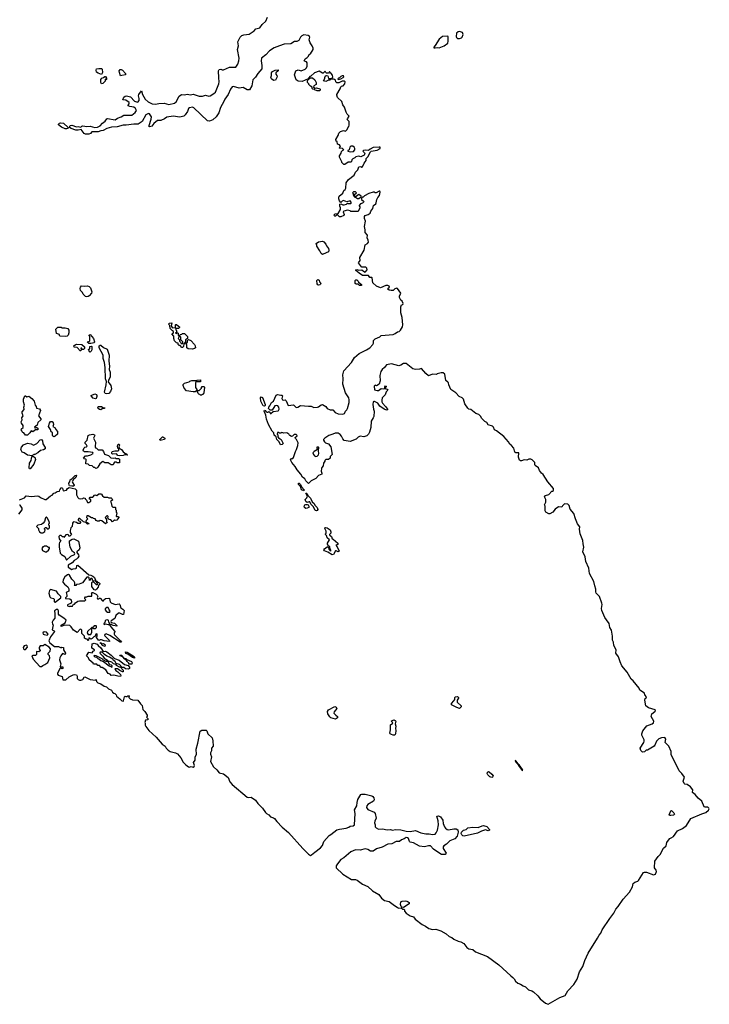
# Model space of a CAD drawing. Extents: x 2789571 to 2951634, y 860514 to 1033803.
# Tile 2 of 102: x 2937916 to 2948370, y 860514 to 875439. Entities that reach past the tile are written whole.
import ezdxf

# ---------------------------------------------------------------- set-up
doc = ezdxf.new("R2010")
doc.units = 0

msp = doc.modelspace()

# ---------------------------------------------------------------- linework, layer by layer
at = {"layer": '0CON05XD'}
for points in [[(2943278, 870558), (2943278, 870575), (2943305, 870604), (2943375, 870632), (2943395, 870651), (2943575, 870668), (2943608, 870682), (2943643, 870707), (2943667, 870715), (2943688, 870735), (2943719, 870785), (2943726, 870815), (2943714, 870925), (2943694, 870995), (2943694, 871086), (2943702, 871118), (2943725, 871120), (2943730, 871135), (2943715, 871170), (2943695, 871190), (2943675, 871230), (2943675, 871250), (2943692, 871295), (2943645, 871362), (2943635, 871368), (2943605, 871357), (2943577, 871333), (2943547, 871333), (2943515, 871340), (2943498, 871355), (2943501, 871369), (2943520, 871385), (2943515, 871400), (2943495, 871412), (2943465, 871410), (2943385, 871377), (2943325, 871400), (2943268, 871448), (2943260, 871525), (2943255, 871530), (2943225, 871530), (2943202, 871562), (2943115, 871562), (2943060, 871595), (2943012, 871635), (2943014, 871646), (2943025, 871650), (2943055, 871643), (2943105, 871648), (2943129, 871629), (2943153, 871613), (2943160, 871615), (2943182, 871645), (2943180, 871675), (2943165, 871688), (2943105, 871688), (2943095, 871692), (2943050, 871755), (2943075, 871790), (2943074, 871836), (2943136, 871944), (2943153, 872025), (2943190, 872045), (2943203, 872067), (2943200, 872095), (2943184, 872134), (2943188, 872175), (2943154, 872215), (2943154, 872255), (2943144, 872305), (2943157, 872385), (2943142, 872425), (2943142, 872455), (2943155, 872472), (2943200, 872485), (2943230, 872505), (2943240, 872535), (2943268, 872575), (2943278, 872625), (2943313, 872647), (2943322, 872665), (2943328, 872715), (2943343, 872745), (2943370, 872775), (2943382, 872825), (2943375, 872838), (2943365, 872838), (2943320, 872815), (2943305, 872813), (2943290, 872825), (2943275, 872827), (2943208, 872802), (2943143, 872767), (2943125, 872750), (2943112, 872748), (2943100, 872735), (2943100, 872715), (2943129, 872689), (2943132, 872678), (2943115, 872658), (2943082, 872648), (2943060, 872625), (2943060, 872615), (2943070, 872605), (2943070, 872585), (2943045, 872530), (2942935, 872530), (2942925, 872540), (2942885, 872550), (2942830, 872535), (2942822, 872525), (2942836, 872484), (2942828, 872472), (2942785, 872452), (2942765, 872450), (2942735, 872480), (2942725, 872480), (2942705, 872460), (2942692, 872462), (2942680, 872475), (2942700, 872495), (2942745, 872500), (2942778, 872562), (2942780, 872585), (2942767, 872615), (2942770, 872645), (2942785, 872650), (2942815, 872633), (2942836, 872634), (2942868, 872642), (2942885, 872660), (2942892, 872652), (2942935, 872652), (2942942, 872658), (2942942, 872675), (2942925, 872692), (2942875, 872680), (2942825, 872698), (2942802, 872688), (2942785, 872670), (2942764, 872694), (2942753, 872725), (2942752, 872745), (2942759, 872765), (2942815, 872812), (2942832, 872848), (2942852, 872865), (2942860, 872885), (2942866, 872965), (2942898, 873015), (2942985, 873082), (2943005, 873130), (2943040, 873165), (2943055, 873208), (2943085, 873212), (2943105, 873202), (2943115, 873210), (2943138, 873265), (2943167, 873303), (2943170, 873335), (2943195, 873358), (2943232, 873438), (2943245, 873448), (2943335, 873462), (2943381, 873489), (2943378, 873505), (2943365, 873509), (2943275, 873503), (2943228, 873478), (2943202, 873458), (2943155, 873460), (2943126, 873454), (2943118, 873445), (2943141, 873421), (2943147, 873405), (2943136, 873384), (2943089, 873361), (2943055, 873368), (2943012, 873358), (2942997, 873343), (2942965, 873330), (2942953, 873317), (2942945, 873290), (2942935, 873282), (2942895, 873278), (2942845, 873242), (2942830, 873245), (2942800, 873275), (2942800, 873285), (2942762, 873355), (2942763, 873373), (2942788, 873415), (2942795, 873440), (2942815, 873460), (2942830, 873465), (2942807, 873487), (2942765, 873490), (2942760, 873495), (2942780, 873515), (2942765, 873540), (2942732, 873552), (2942730, 873595), (2942715, 873600), (2942708, 873625), (2942742, 873685), (2942752, 873718), (2942780, 873745), (2942825, 873758), (2942855, 873750), (2942880, 873775), (2942888, 873802), (2942905, 873820), (2942912, 873838), (2942908, 873895), (2942882, 873925), (2942883, 873937), (2942908, 873975), (2942880, 874005), (2942864, 874035), (2942840, 874115), (2942815, 874150), (2942801, 874201), (2942735, 874260), (2942722, 874295), (2942723, 874307), (2942775, 874390), (2942785, 874420), (2942795, 874430), (2942820, 874435), (2942845, 874468), (2942848, 874498), (2942836, 874506), (2942805, 874506), (2942755, 874480), (2942723, 874483), (2942710, 874495), (2942705, 874520), (2942690, 874535), (2942675, 874540), (2942635, 874540), (2942617, 874523), (2942595, 874520), (2942555, 874502), (2942522, 874512), (2942542, 874548), (2942542, 874565), (2942553, 874587), (2942565, 874592), (2942585, 874590), (2942595, 874550), (2942645, 874550), (2942662, 874568), (2942658, 874598), (2942636, 874626), (2942620, 874635), (2942618, 874648), (2942612, 874648), (2942595, 874630), (2942565, 874630), (2942552, 874642), (2942545, 874660), (2942515, 874630), (2942505, 874630), (2942455, 874658), (2942385, 874633), (2942328, 874582), (2942315, 874580), (2942288, 874542), (2942197, 874503), (2942135, 874508), (2942107, 874527), (2942083, 874605), (2942100, 874665), (2942135, 874678), (2942185, 874662), (2942245, 874690), (2942263, 874707), (2942273, 874737), (2942272, 874785), (2942265, 874798), (2942243, 874803), (2942230, 874815), (2942244, 874846), (2942273, 874867), (2942293, 874887), (2942305, 874910), (2942326, 874924), (2942363, 874987), (2942363, 875005), (2942350, 875045), (2942320, 875090), (2942304, 875134), (2942314, 875175), (2942310, 875185), (2942288, 875198), (2942225, 875209), (2942194, 875195), (2942175, 875175), (2942146, 875124), (2942115, 875108), (2942083, 875107), (2942025, 875074), (2941925, 875067), (2941855, 875045), (2941774, 875015), (2941705, 874966), (2941646, 874904), (2941581, 874855), (2941576, 874815), (2941589, 874745), (2941586, 874695), (2941526, 874625), (2941491, 874569), (2941450, 874525), (2941433, 874435), (2941402, 874378), (2941365, 874377), (2941305, 874409), (2941245, 874401), (2941155, 874425), (2941135, 874420), (2941112, 874388), (2941075, 874307), (2941025, 874235), (2941011, 874201), (2940960, 874110), (2940935, 874027), (2940895, 873966), (2940845, 873919), (2940795, 873899), (2940762, 873905), (2940555, 874103), (2940535, 874112), (2940492, 874105), (2940476, 874095), (2940460, 874045), (2940425, 873998), (2940402, 873978), (2940345, 873960), (2940245, 873978), (2940145, 873961), (2940112, 873938), (2940058, 873912), (2940005, 873911), (2939948, 873865), (2939921, 873825), (2939886, 873816), (2939876, 873825), (2939878, 873835), (2939911, 873929), (2939916, 873965), (2939885, 874013), (2939875, 874019), (2939857, 874013), (2939826, 873995), (2939775, 873896), (2939714, 873856), (2939645, 873856), (2939530, 873840), (2939485, 873841), (2939395, 873816), (2939308, 873808), (2939235, 873788), (2939182, 873758), (2939144, 873756), (2939105, 873738), (2939012, 873738), (2938987, 873713), (2938965, 873706), (2938915, 873706), (2938895, 873712), (2938847, 873777), (2938805, 873766), (2938765, 873764), (2938695, 873788), (2938672, 873805), (2938674, 873826), (2938685, 873837), (2938705, 873838), (2938775, 873817), (2938805, 873819), (2938845, 873810), (2938860, 873825), (2938875, 873829), (2938935, 873820), (2938985, 873826), (2939056, 873804), (2939095, 873809), (2939135, 873831), (2939170, 873870), (2939210, 873900), (2939235, 873937), (2939245, 873941), (2939365, 873921), (2939397, 873945), (2939454, 873966), (2939495, 873994), (2939615, 873994), (2939669, 874031), (2939688, 874065), (2939671, 874095), (2939645, 874111), (2939585, 874121), (2939560, 874135), (2939560, 874145), (2939578, 874165), (2939578, 874185), (2939525, 874218), (2939482, 874222), (2939496, 874265), (2939515, 874282), (2939535, 874283), (2939595, 874268), (2939658, 874205), (2939685, 874192), (2939705, 874191), (2939726, 874215), (2939729, 874245), (2939717, 874285), (2939723, 874305), (2939765, 874360), (2939777, 874305), (2939820, 874235), (2939865, 874192), (2939925, 874164), (2939975, 874159), (2940025, 874168), (2940106, 874176), (2940175, 874152), (2940265, 874173), (2940287, 874193), (2940335, 874279), (2940370, 874305), (2940415, 874302), (2940455, 874312), (2940505, 874302), (2940545, 874311), (2940639, 874279), (2940685, 874280), (2940735, 874294), (2940785, 874281), (2940805, 874287), (2940861, 874319), (2940885, 874342), (2940935, 874465), (2940940, 874495), (2940933, 874557), (2940932, 874665), (2940940, 874685), (2940963, 874687), (2940985, 874679), (2941005, 874679), (2941095, 874718), (2941195, 874722), (2941225, 874765), (2941238, 874815), (2941241, 874855), (2941218, 874985), (2941233, 875045), (2941222, 875105), (2941258, 875172), (2941282, 875198), (2941315, 875212), (2941395, 875219), (2941471, 875269), (2941495, 875303), (2941555, 875316), (2941593, 875367), (2941645, 875415), (2941673, 875477)], [(2944585, 875154), (2944615, 875163), (2944625, 875172), (2944639, 875215), (2944629, 875245), (2944585, 875261), (2944564, 875255), (2944539, 875235), (2944530, 875185), (2944538, 875168), (2944555, 875156), (2944585, 875154)], [(2944215, 875011), (2944245, 875018), (2944275, 875013), (2944352, 875045), (2944404, 875085), (2944413, 875115), (2944413, 875183), (2944395, 875189), (2944325, 875182), (2944274, 875145), (2944215, 875048), (2944193, 875025), (2944193, 875015), (2944215, 875011)], [(2939155, 874610), (2939105, 874627), (2939078, 874645), (2939073, 874675), (2939082, 874695), (2939115, 874700), (2939155, 874698), (2939165, 874690), (2939172, 874638), (2939155, 874610)], [(2939445, 874590), (2939428, 874638), (2939422, 874665), (2939438, 874682), (2939455, 874682), (2939475, 874672), (2939520, 874625), (2939518, 874602), (2939465, 874592), (2939445, 874590)], [(2941765, 874518), (2941732, 874542), (2941724, 874565), (2941733, 874595), (2941732, 874635), (2941750, 874655), (2941790, 874675), (2941835, 874678), (2941836, 874664), (2941798, 874632), (2941798, 874615), (2941814, 874594), (2941817, 874575), (2941795, 874522), (2941765, 874518)], [(2939158, 874468), (2939147, 874485), (2939148, 874532), (2939159, 874551), (2939188, 874562), (2939205, 874580), (2939215, 874580), (2939230, 874555), (2939230, 874535), (2939225, 874530), (2939210, 874540), (2939210, 874505), (2939175, 874473), (2939158, 874468)], [(2942465, 874360), (2942425, 874360), (2942417, 874367), (2942395, 874370), (2942385, 874380), (2942360, 874385), (2942350, 874395), (2942348, 874418), (2942325, 874430), (2942300, 874455), (2942300, 874465), (2942280, 874485), (2942280, 874515), (2942322, 874558), (2942355, 874560), (2942390, 874525), (2942410, 874485), (2942410, 874455), (2942374, 874436), (2942370, 874415), (2942393, 874403), (2942415, 874407), (2942465, 874390), (2942470, 874385), (2942465, 874360)], [(2942745, 874532), (2942785, 874542), (2942820, 874565), (2942828, 874575), (2942825, 874590), (2942805, 874588), (2942785, 874578), (2942765, 874558), (2942752, 874555), (2942740, 874545), (2942745, 874532)], [(2938603, 873783), (2938548, 873808), (2938504, 873844), (2938504, 873855), (2938519, 873871), (2938535, 873877), (2938579, 873869), (2938650, 873805), (2938639, 873791), (2938625, 873784), (2938603, 873783)], [(2942925, 873438), (2942975, 873440), (2942998, 873465), (2942997, 873487), (2942986, 873506), (2942965, 873520), (2942935, 873520), (2942923, 873507), (2942910, 873465), (2942892, 873458), (2942890, 873445), (2942925, 873438)], [(2942990, 872760), (2942992, 872788), (2943020, 872815), (2943005, 872828), (2942975, 872830), (2942960, 872815), (2942970, 872805), (2942970, 872785), (2942985, 872760), (2942990, 872760)], [(2943035, 872728), (2943055, 872730), (2943078, 872742), (2943090, 872755), (2943090, 872765), (2943055, 872790), (2943015, 872760), (2942990, 872760), (2942995, 872750), (2943008, 872748), (2943035, 872728)], [(2942505, 871880), (2942484, 871894), (2942468, 871935), (2942420, 872005), (2942420, 872025), (2942410, 872035), (2942410, 872045), (2942445, 872072), (2942505, 872080), (2942525, 872072), (2942558, 872035), (2942565, 872010), (2942595, 871970), (2942603, 871945), (2942595, 871920), (2942515, 871884), (2942505, 871880)], [(2942445, 871417), (2942435, 871420), (2942424, 871435), (2942420, 871485), (2942435, 871500), (2942455, 871490), (2942460, 871465), (2942480, 871445), (2942475, 871430), (2942465, 871422), (2942445, 871417)], [(2943095, 871410), (2943065, 871410), (2943045, 871430), (2943015, 871430), (2943002, 871442), (2943002, 871485), (2943012, 871498), (2943028, 871498), (2943048, 871478), (2943052, 871462), (2943100, 871425), (2943095, 871410)], [(2938935, 871236), (2938915, 871241), (2938877, 871277), (2938866, 871306), (2938839, 871335), (2938834, 871365), (2938840, 871385), (2938855, 871403), (2938895, 871400), (2938946, 871406), (2938968, 871395), (2938988, 871375), (2939010, 871315), (2939003, 871295), (2938969, 871251), (2938955, 871243), (2938935, 871236)], [(2938605, 870638), (2938532, 870642), (2938522, 870652), (2938518, 870668), (2938474, 870684), (2938463, 870747), (2938495, 870780), (2938545, 870780), (2938555, 870770), (2938605, 870770), (2938648, 870758), (2938662, 870735), (2938662, 870695), (2938650, 870655), (2938635, 870642), (2938605, 870638)], [(2940385, 870470), (2940375, 870470), (2940348, 870498), (2940335, 870500), (2940320, 870515), (2940318, 870538), (2940295, 870540), (2940265, 870572), (2940254, 870605), (2940252, 870642), (2940220, 870675), (2940248, 870692), (2940250, 870715), (2940232, 870722), (2940195, 870760), (2940190, 870805), (2940172, 870825), (2940185, 870840), (2940220, 870845), (2940210, 870795), (2940235, 870770), (2940278, 870772), (2940280, 870815), (2940285, 870820), (2940295, 870820), (2940322, 870792), (2940340, 870785), (2940338, 870772), (2940325, 870760), (2940282, 870758), (2940280, 870745), (2940288, 870738), (2940300, 870705), (2940280, 870685), (2940295, 870680), (2940305, 870690), (2940318, 870688), (2940320, 870655), (2940330, 870645), (2940330, 870625), (2940322, 870618), (2940320, 870605), (2940338, 870588), (2940340, 870565), (2940358, 870548), (2940362, 870532), (2940388, 870532), (2940390, 870555), (2940360, 870585), (2940360, 870625), (2940342, 870642), (2940342, 870658), (2940352, 870668), (2940375, 870670), (2940385, 870680), (2940415, 870680), (2940460, 870635), (2940460, 870605), (2940432, 870588), (2940430, 870555), (2940402, 870528), (2940400, 870485), (2940385, 870470)], [(2938965, 870530), (2938940, 870555), (2938965, 870560), (2938977, 870573), (2938980, 870635), (2938970, 870645), (2938970, 870655), (2938985, 870668), (2939036, 870605), (2939050, 870555), (2939047, 870543), (2938995, 870532), (2938965, 870530)], [(2940535, 870443), (2940471, 870451), (2940450, 870465), (2940450, 870515), (2940442, 870522), (2940440, 870535), (2940458, 870552), (2940460, 870575), (2940475, 870590), (2940510, 870575), (2940568, 870515), (2940577, 870497), (2940580, 870465), (2940567, 870453), (2940535, 870443)], [(2938845, 870420), (2938832, 870422), (2938785, 870470), (2938740, 870475), (2938738, 870495), (2938755, 870512), (2938778, 870522), (2938858, 870518), (2938898, 870478), (2938900, 870455), (2938885, 870440), (2938865, 870440), (2938858, 870458), (2938842, 870458), (2938850, 870445), (2938845, 870420)], [(2938985, 870400), (2938972, 870402), (2938960, 870445), (2938978, 870452), (2938980, 870485), (2939005, 870490), (2939010, 870485), (2939010, 870435), (2939002, 870415), (2938985, 870400)], [(2939235, 869767), (2939212, 869775), (2939201, 869791), (2939228, 869902), (2939231, 869955), (2939219, 869995), (2939214, 870165), (2939203, 870243), (2939184, 870305), (2939184, 870354), (2939123, 870465), (2939123, 870495), (2939134, 870506), (2939148, 870505), (2939189, 870469), (2939240, 870445), (2939270, 870355), (2939268, 870265), (2939279, 870185), (2939273, 870135), (2939287, 870095), (2939288, 870025), (2939260, 869970), (2939258, 869948), (2939296, 869895), (2939307, 869845), (2939294, 869805), (2939265, 869771), (2939235, 869767)], [(2945925, 860514), (2946105, 860617), (2946183, 860647), (2946225, 860719), (2946318, 860812), (2946367, 860893), (2946403, 861005), (2946455, 861085), (2946481, 861179), (2946531, 861289), (2946674, 861515), (2946698, 861562), (2946725, 861594), (2946747, 861643), (2946863, 861813), (2946925, 861897), (2946954, 861955), (2946988, 861995), (2947062, 862108), (2947158, 862215), (2947207, 862295), (2947216, 862345), (2947242, 862368), (2947285, 862380), (2947295, 862390), (2947370, 862510), (2947385, 862516), (2947416, 862516), (2947525, 862478), (2947555, 862489), (2947567, 862525), (2947564, 862545), (2947540, 862585), (2947544, 862685), (2947594, 862755), (2947625, 862785), (2947675, 862881), (2947717, 862915), (2947724, 862965), (2947735, 862984), (2947772, 863028), (2947790, 863040), (2947825, 863056), (2947888, 863142), (2947961, 863179), (2948023, 863227), (2948091, 863329), (2948255, 863403), (2948315, 863424), (2948358, 863455), (2948370, 863475), (2948365, 863488), (2948345, 863504), (2948305, 863502), (2948290, 863510), (2948257, 863595), (2948201, 863641), (2948155, 863695), (2948117, 863725), (2948119, 863765), (2948085, 863813), (2948035, 863844), (2948001, 863851), (2947989, 863859), (2947976, 863895), (2947992, 863955), (2947955, 864015), (2947912, 864052), (2947877, 864127), (2947794, 864294), (2947794, 864345), (2947758, 864425), (2947702, 864485), (2947710, 864535), (2947695, 864559), (2947645, 864555), (2947605, 864538), (2947569, 864505), (2947545, 864442), (2947533, 864427), (2947435, 864368), (2947415, 864364), (2947385, 864339), (2947355, 864337), (2947332, 864362), (2947324, 864395), (2947377, 864483), (2947383, 864505), (2947381, 864525), (2947349, 864595), (2947349, 864615), (2947362, 864658), (2947424, 864736), (2947502, 864765), (2947525, 864780), (2947530, 864805), (2947489, 864875), (2947501, 864915), (2947545, 864954), (2947554, 864965), (2947548, 864978), (2947446, 865006), (2947408, 865038), (2947391, 865125), (2947399, 865151), (2947415, 865162), (2947416, 865174), (2947393, 865203), (2947385, 865232), (2947317, 865275), (2947305, 865307), (2947215, 865418), (2947185, 865445), (2947125, 865551), (2947045, 865645), (2947017, 865707), (2946995, 865780), (2946955, 865835), (2946957, 865885), (2946922, 865955), (2946915, 866003), (2946900, 866035), (2946902, 866095), (2946887, 866185), (2946864, 866225), (2946851, 866285), (2946810, 866340), (2946787, 866375), (2946739, 866485), (2946735, 866515), (2946745, 866572), (2946742, 866595), (2946705, 866694), (2946657, 866745), (2946651, 866765), (2946652, 866805), (2946632, 866855), (2946618, 866925), (2946553, 867045), (2946545, 867125), (2946497, 867227), (2946489, 867295), (2946455, 867375), (2946470, 867445), (2946456, 867495), (2946455, 867545), (2946411, 867645), (2946402, 867715), (2946405, 867751), (2946371, 867795), (2946343, 867875), (2946316, 867955), (2946260, 868020), (2946243, 868075), (2946225, 868094), (2946175, 868098), (2946145, 868070), (2946135, 868050), (2946083, 868057), (2946031, 868019), (2945996, 867974), (2945952, 867948), (2945938, 867948), (2945890, 867975), (2945882, 867995), (2945883, 868063), (2945873, 868085), (2945891, 868125), (2945892, 868165), (2945873, 868207), (2945885, 868228), (2945938, 868242), (2945985, 868290), (2945995, 868290), (2946010, 868305), (2946008, 868335), (2945922, 868432), (2945851, 868545), (2945825, 868565), (2945795, 868605), (2945780, 868645), (2945729, 868679), (2945723, 868695), (2945725, 868725), (2945685, 868767), (2945665, 868779), (2945635, 868780), (2945605, 868762), (2945565, 868769), (2945525, 868750), (2945510, 868750), (2945493, 868763), (2945478, 868808), (2945480, 868875), (2945436, 868876), (2945424, 868884), (2945409, 868945), (2945372, 868985), (2945344, 869004), (2945325, 869038), (2945255, 869119), (2945145, 869207), (2945113, 869223), (2945096, 869265), (2945085, 869277), (2945020, 869300), (2944996, 869335), (2944969, 869349), (2944918, 869398), (2944905, 869425), (2944875, 869455), (2944832, 869472), (2944755, 869528), (2944725, 869537), (2944709, 869549), (2944663, 869615), (2944644, 869685), (2944621, 869705), (2944576, 869726), (2944526, 869785), (2944453, 869833), (2944423, 869903), (2944417, 869935), (2944404, 869946), (2944378, 869968), (2944360, 870065), (2944335, 870086), (2944304, 870086), (2944245, 870070), (2944235, 870060), (2944175, 870068), (2944115, 870040), (2944074, 870074), (2944005, 870152), (2943975, 870140), (2943915, 870139), (2943876, 870146), (2943775, 870229), (2943735, 870228), (2943695, 870201), (2943665, 870192), (2943550, 870225), (2943475, 870205), (2943445, 870165), (2943411, 870139), (2943392, 870105), (2943373, 870045), (2943382, 869965), (2943367, 869913), (2943325, 869890), (2943305, 869898), (2943290, 869885), (2943295, 869830), (2943335, 869818), (2943355, 869820), (2943395, 869848), (2943438, 869842), (2943450, 869855), (2943450, 869875), (2943463, 869887), (2943470, 869885), (2943470, 869875), (2943460, 869865), (2943460, 869845), (2943488, 869838), (2943498, 869825), (2943473, 869797), (2943458, 869755), (2943428, 869722), (2943411, 869705), (2943404, 869674), (2943408, 869648), (2943418, 869628), (2943463, 869575), (2943490, 869535), (2943490, 869525), (2943475, 869520), (2943442, 869535), (2943375, 869583), (2943345, 869626), (2943295, 869650), (2943285, 869652), (2943274, 869646), (2943269, 869605), (2943280, 869535), (2943291, 869505), (2943282, 869425), (2943276, 869404), (2943243, 869355), (2943238, 869255), (2943221, 869185), (2943205, 869155), (2943179, 869131), (2943132, 869118), (2943075, 869127), (2943045, 869112), (2943015, 869083), (2942925, 869046), (2942835, 869060), (2942812, 869085), (2942795, 869125), (2942775, 869152), (2942745, 869172), (2942696, 869174), (2942665, 869157), (2942600, 869135), (2942542, 869095), (2942522, 869075), (2942520, 869065), (2942535, 869042), (2942554, 869024), (2942598, 869008), (2942633, 868965), (2942652, 868848), (2942622, 868818), (2942620, 868795), (2942598, 868772), (2942555, 868770), (2942540, 868755), (2942540, 868745), (2942522, 868715), (2942518, 868675), (2942497, 868653), (2942490, 868635), (2942487, 868595), (2942498, 868565), (2942495, 868552), (2942448, 868532), (2942403, 868485), (2942335, 868448), (2942295, 868410), (2942255, 868447), (2942238, 868478), (2942205, 868506), (2942179, 868549), (2942120, 868615), (2942092, 868665), (2942042, 868725), (2942021, 868765), (2942034, 868786), (2942055, 868790), (2942068, 868802), (2942096, 868894), (2942113, 868925), (2942132, 868985), (2942136, 869026), (2942112, 869075), (2942095, 869090), (2942090, 869105), (2942102, 869118), (2942115, 869120), (2942120, 869135), (2942105, 869150), (2942075, 869150), (2942050, 869125), (2942035, 869122), (2942010, 869135), (2942000, 869145), (2941998, 869158), (2941968, 869178), (2941915, 869170), (2941907, 869177), (2941885, 869180), (2941875, 869170), (2941855, 869170), (2941845, 869180), (2941825, 869180), (2941820, 869155), (2941830, 869145), (2941830, 869115), (2941841, 869101), (2941867, 869087), (2941880, 869075), (2941908, 869015), (2941895, 869000), (2941870, 868995), (2941849, 869039), (2941815, 869078), (2941802, 869115), (2941775, 869142), (2941770, 869175), (2941744, 869204), (2941688, 869305), (2941659, 869385), (2941649, 869445), (2941620, 869505), (2941625, 869518), (2941637, 869517), (2941650, 869495), (2941665, 869488), (2941682, 869488), (2941695, 869500), (2941708, 869488), (2941712, 869472), (2941725, 869470), (2941758, 869502), (2941832, 869508), (2941840, 869515), (2941847, 869535), (2941843, 869565), (2941828, 869588), (2941815, 869593), (2941785, 869588), (2941745, 869520), (2941715, 869520), (2941690, 869545), (2941692, 869568), (2941710, 869585), (2941732, 869635), (2941765, 869658), (2941805, 869748), (2941825, 869757), (2941875, 869748), (2941895, 869750), (2941900, 869735), (2941892, 869695), (2941900, 869675), (2941915, 869670), (2941940, 869675), (2941955, 869660), (2941985, 869592), (2942065, 869600), (2942105, 869563), (2942130, 869565), (2942175, 869592), (2942295, 869579), (2942333, 869583), (2942375, 869561), (2942433, 869567), (2942448, 869572), (2942485, 869603), (2942505, 869604), (2942555, 869577), (2942575, 869544), (2942625, 869524), (2942665, 869523), (2942700, 869485), (2942742, 869465), (2942815, 869460), (2942840, 869470), (2942853, 869507), (2942876, 869524), (2942886, 869545), (2942910, 869635), (2942912, 869675), (2942904, 869705), (2942855, 869785), (2942816, 869915), (2942821, 869995), (2942814, 870055), (2942832, 870115), (2942947, 870245), (2942991, 870319), (2943061, 870379), (2943175, 870434), (2943223, 870465), (2943271, 870515), (2943280, 870535), (2943278, 870558)], [(2940675, 869750), (2940655, 869750), (2940648, 869758), (2940632, 869762), (2940622, 869772), (2940600, 869820), (2940575, 869800), (2940545, 869798), (2940444, 869814), (2940410, 869855), (2940392, 869895), (2940393, 869907), (2940413, 869927), (2940485, 869950), (2940495, 869960), (2940525, 869968), (2940595, 869970), (2940607, 869977), (2940655, 869978), (2940658, 869952), (2940595, 869950), (2940582, 869938), (2940580, 869865), (2940600, 869835), (2940600, 869820), (2940635, 869820), (2940670, 869855), (2940670, 869865), (2940682, 869878), (2940705, 869880), (2940718, 869868), (2940706, 869784), (2940695, 869760), (2940682, 869758), (2940675, 869750)], [(2938035, 869140), (2938005, 869140), (2937978, 869178), (2937962, 869182), (2937952, 869192), (2937950, 869205), (2937940, 869215), (2937942, 869238), (2937970, 869255), (2937967, 869287), (2937942, 869325), (2937938, 869345), (2937952, 869375), (2937950, 869405), (2937970, 869435), (2937953, 869475), (2937952, 869495), (2937982, 869528), (2937977, 869565), (2937990, 869595), (2937972, 869645), (2937972, 869685), (2937995, 869740), (2938005, 869740), (2938025, 869722), (2938055, 869730), (2938099, 869699), (2938135, 869658), (2938150, 869595), (2938168, 869575), (2938173, 869553), (2938215, 869538), (2938232, 869515), (2938200, 869435), (2938237, 869387), (2938238, 869375), (2938192, 869335), (2938180, 869295), (2938140, 869265), (2938145, 869250), (2938155, 869250), (2938165, 869260), (2938177, 869257), (2938189, 869249), (2938197, 869233), (2938185, 869220), (2938155, 869220), (2938115, 869192), (2938092, 869208), (2938070, 869175), (2938035, 869140)], [(2939065, 869693), (2939032, 869702), (2939000, 869735), (2939000, 869745), (2939055, 869767), (2939079, 869759), (2939088, 869745), (2939087, 869725), (2939073, 869697), (2939065, 869693)], [(2941625, 869582), (2941605, 869588), (2941571, 869655), (2941568, 869705), (2941575, 869722), (2941595, 869710), (2941638, 869605), (2941638, 869592), (2941625, 869582)], [(2939145, 869523), (2939125, 869528), (2939108, 869545), (2939102, 869565), (2939112, 869578), (2939155, 869578), (2939175, 869560), (2939207, 869557), (2939200, 869545), (2939168, 869542), (2939145, 869523)], [(2938435, 869116), (2938419, 869125), (2938414, 869135), (2938415, 869180), (2938395, 869190), (2938383, 869225), (2938353, 869275), (2938366, 869325), (2938385, 869349), (2938407, 869347), (2938426, 869326), (2938429, 869305), (2938418, 869275), (2938454, 869254), (2938463, 869225), (2938487, 869197), (2938489, 869155), (2938455, 869124), (2938435, 869116)], [(2939068, 868638), (2939055, 868650), (2939042, 868652), (2939017, 868677), (2938974, 868684), (2938952, 868702), (2938920, 868705), (2938925, 868770), (2938920, 868780), (2938895, 868782), (2938883, 868795), (2938915, 868830), (2938945, 868830), (2938996, 868844), (2939030, 868865), (2939025, 868880), (2938955, 868890), (2938898, 868888), (2938885, 868900), (2938880, 868915), (2938892, 868948), (2938905, 868960), (2938928, 868962), (2938937, 868973), (2938930, 868995), (2938910, 869015), (2938910, 869035), (2938940, 869065), (2938952, 869135), (2938974, 869146), (2939025, 869154), (2939050, 869145), (2939053, 869135), (2939037, 869095), (2939063, 869033), (2939058, 868965), (2939065, 868950), (2939080, 868945), (2939105, 868920), (2939165, 868918), (2939188, 868895), (2939202, 868855), (2939261, 868831), (2939298, 868798), (2939335, 868792), (2939365, 868800), (2939375, 868790), (2939415, 868788), (2939430, 868775), (2939428, 868722), (2939395, 868720), (2939385, 868730), (2939355, 868730), (2939342, 868718), (2939335, 868690), (2939305, 868690), (2939255, 868720), (2939208, 868722), (2939175, 868740), (2939132, 868708), (2939103, 868657), (2939085, 868642), (2939068, 868638)], [(2940045, 869062), (2940040, 869075), (2940080, 869115), (2940085, 869118), (2940115, 869098), (2940116, 869084), (2940110, 869075), (2940065, 869063), (2940045, 869062)], [(2938105, 868830), (2938035, 868838), (2937985, 868872), (2937954, 868884), (2937934, 868924), (2937942, 868958), (2937976, 868994), (2938035, 869018), (2938089, 869009), (2938125, 868992), (2938155, 869003), (2938175, 869017), (2938225, 869072), (2938245, 869078), (2938260, 869055), (2938265, 869010), (2938302, 868955), (2938300, 868935), (2938275, 868920), (2938232, 868908), (2938190, 868875), (2938145, 868850), (2938132, 868848), (2938125, 868840), (2938115, 868840), (2938105, 868830)], [(2939435, 868828), (2939402, 868832), (2939385, 868860), (2939325, 868852), (2939313, 868863), (2939312, 868885), (2939320, 868895), (2939356, 868906), (2939406, 868904), (2939420, 868915), (2939418, 868928), (2939404, 868944), (2939399, 868975), (2939404, 868995), (2939415, 869004), (2939425, 869003), (2939430, 868995), (2939419, 868965), (2939428, 868938), (2939457, 868925), (2939487, 868887), (2939525, 868860), (2939535, 868860), (2939550, 868845), (2939545, 868840), (2939508, 868842), (2939485, 868832), (2939435, 868828)], [(2942405, 868820), (2942425, 868823), (2942447, 868845), (2942453, 868865), (2942448, 868905), (2942450, 868955), (2942445, 868960), (2942422, 868958), (2942420, 868945), (2942430, 868935), (2942428, 868922), (2942380, 868895), (2942362, 868875), (2942369, 868849), (2942385, 868830), (2942405, 868820)], [(2938065, 868630), (2938060, 868645), (2938063, 868715), (2938088, 868755), (2938102, 868818), (2938125, 868820), (2938135, 868810), (2938148, 868808), (2938156, 868774), (2938130, 868700), (2938075, 868632), (2938065, 868630)], [(2938705, 868366), (2938672, 868372), (2938664, 868384), (2938659, 868415), (2938674, 868435), (2938683, 868465), (2938709, 868481), (2938755, 868529), (2938775, 868537), (2938768, 868502), (2938731, 868469), (2938714, 868435), (2938715, 868422), (2938742, 868385), (2938735, 868370), (2938705, 868366)], [(2937911, 868159), (2937991, 868189), (2938015, 868220), (2938095, 868212), (2938185, 868222), (2938205, 868218), (2938234, 868194), (2938295, 868168), (2938315, 868168), (2938385, 868222), (2938410, 868230), (2938435, 868262), (2938455, 868268), (2938485, 868287), (2938518, 868292), (2938523, 868315), (2938545, 868347), (2938565, 868340), (2938575, 868300), (2938625, 868308), (2938640, 868335), (2938665, 868349), (2938758, 868328), (2938776, 868306), (2938777, 868235), (2938797, 868197), (2938813, 868183), (2938835, 868178), (2938872, 868182), (2938885, 868190), (2938908, 868188), (2938910, 868175), (2938930, 868155), (2938945, 868120), (2938965, 868122), (2938995, 868140), (2938995, 868160), (2938970, 868175), (2938985, 868200), (2939025, 868200), (2939055, 868238), (2939085, 868228), (2939118, 868252), (2939145, 868252), (2939156, 868246), (2939171, 868221), (2939195, 868202), (2939245, 868200), (2939265, 868190), (2939302, 868192), (2939315, 868180), (2939322, 868158), (2939292, 868135), (2939302, 868115), (2939312, 868065), (2939328, 868048), (2939365, 868050), (2939370, 868045), (2939370, 868015), (2939380, 868005), (2939380, 867975), (2939390, 867965), (2939380, 867915), (2939385, 867910), (2939415, 867910), (2939418, 867895), (2939388, 867852), (2939365, 867850), (2939355, 867860), (2939325, 867830), (2939298, 867858), (2939272, 867862), (2939250, 867885), (2939258, 867908), (2939248, 867918), (2939235, 867920), (2939210, 867895), (2939230, 867865), (2939230, 867835), (2939238, 867828), (2939240, 867815), (2939215, 867798), (2939160, 867845), (2939135, 867848), (2939122, 867838), (2939098, 867838), (2939075, 867850), (2939060, 867875), (2939035, 867880), (2939025, 867890), (2939005, 867890), (2938955, 867920), (2938932, 867918), (2938930, 867895), (2938950, 867875), (2938922, 867848), (2938920, 867835), (2938942, 867812), (2938958, 867808), (2938970, 867795), (2938945, 867790), (2938918, 867818), (2938885, 867830), (2938865, 867850), (2938852, 867852), (2938828, 867878), (2938815, 867880), (2938800, 867865), (2938800, 867855), (2938812, 867842), (2938828, 867838), (2938838, 867828), (2938840, 867815), (2938828, 867802), (2938795, 867800), (2938775, 867820), (2938735, 867826), (2938725, 867822), (2938715, 867808), (2938710, 867755), (2938690, 867735), (2938680, 867695), (2938680, 867665), (2938700, 867635), (2938675, 867610), (2938662, 867612), (2938655, 867630), (2938635, 867638), (2938615, 867630), (2938585, 867590), (2938578, 867598), (2938565, 867600), (2938545, 867620), (2938525, 867618), (2938510, 867605), (2938515, 867570), (2938540, 867535), (2938520, 867515), (2938513, 867495), (2938513, 867447), (2938532, 867355), (2938551, 867331), (2938600, 867300), (2938625, 867248), (2938692, 867308), (2938745, 867333), (2938750, 867345), (2938748, 867358), (2938715, 867380), (2938683, 867443), (2938670, 867515), (2938672, 867538), (2938713, 867567), (2938735, 867568), (2938808, 867535), (2938829, 867435), (2938818, 867405), (2938782, 867375), (2938783, 867363), (2938808, 867325), (2938812, 867305), (2938798, 867282), (2938776, 867264), (2938740, 867240), (2938713, 867207), (2938651, 867169), (2938651, 867141), (2938705, 867107), (2938726, 867116), (2938765, 867119), (2938777, 867125), (2938782, 867165), (2938795, 867170), (2938962, 867022), (2938995, 867020), (2939026, 867006), (2939048, 866985), (2939070, 866930), (2939085, 866928), (2939102, 866912), (2939120, 866905), (2939130, 866895), (2939130, 866885), (2939110, 866865), (2939107, 866835), (2939080, 866805), (2939065, 866794), (2939046, 866796), (2939009, 866845), (2939012, 866908), (2939022, 866918), (2939035, 866920), (2939075, 866880), (2939095, 866880), (2939100, 866885), (2939092, 866892), (2939088, 866908), (2939072, 866922), (2939070, 866930), (2939032, 866932), (2939020, 866945), (2939018, 866958), (2939005, 866970), (2938992, 866968), (2938975, 866940), (2938968, 866978), (2938955, 866990), (2938935, 866990), (2938868, 866902), (2938819, 866881), (2938775, 866880), (2938768, 866862), (2938745, 866860), (2938740, 866865), (2938750, 866875), (2938752, 866905), (2938742, 866925), (2938705, 866958), (2938669, 867019), (2938655, 867028), (2938640, 867025), (2938598, 866995), (2938574, 866946), (2938572, 866915), (2938595, 866882), (2938645, 866840), (2938662, 866812), (2938660, 866775), (2938620, 866755), (2938633, 866715), (2938633, 866697), (2938610, 866675), (2938610, 866665), (2938675, 866662)], [(2942225, 868298), (2942190, 868315), (2942171, 868361), (2942142, 868392), (2942140, 868415), (2942155, 868412), (2942174, 868395), (2942188, 868358), (2942226, 868315), (2942225, 868298)], [(2942415, 867993), (2942395, 868000), (2942370, 868055), (2942328, 868095), (2942315, 868130), (2942305, 868132), (2942275, 868122), (2942252, 868135), (2942242, 868165), (2942268, 868192), (2942279, 868215), (2942255, 868260), (2942265, 868260), (2942275, 868250), (2942291, 868221), (2942324, 868185), (2942350, 868130), (2942378, 868105), (2942390, 868080), (2942425, 868045), (2942434, 868015), (2942425, 867997), (2942415, 867993)], [(2937905, 867942), (2937952, 868008), (2937952, 868035), (2937925, 868080), (2937915, 868080)], [(2942255, 868030), (2942234, 868044), (2942230, 868065), (2942237, 868083), (2942255, 868092), (2942275, 868092), (2942290, 868085), (2942300, 868065), (2942298, 868045), (2942275, 868034), (2942255, 868030)], [(2938265, 867662), (2938295, 867680), (2938300, 867705), (2938290, 867715), (2938290, 867725), (2938305, 867740), (2938315, 867740), (2938335, 867720), (2938355, 867722), (2938367, 867735), (2938368, 867765), (2938360, 867775), (2938360, 867795), (2938367, 867805), (2938362, 867832), (2938335, 867890), (2938325, 867900), (2938315, 867900), (2938305, 867890), (2938291, 867835), (2938274, 867806), (2938245, 867788), (2938190, 867775), (2938172, 867755), (2938200, 867725), (2938202, 867705), (2938217, 867677), (2938243, 867663), (2938265, 867662)], [(2942655, 867328), (2942587, 867367), (2942536, 867386), (2942524, 867404), (2942535, 867420), (2942575, 867450), (2942585, 867450), (2942598, 867438), (2942603, 867413), (2942612, 867402), (2942625, 867390), (2942640, 867395), (2942620, 867415), (2942615, 867450), (2942605, 867460), (2942592, 867462), (2942590, 867475), (2942580, 867485), (2942582, 867505), (2942610, 867555), (2942576, 867586), (2942568, 867618), (2942550, 867635), (2942550, 867645), (2942560, 867655), (2942562, 867685), (2942540, 867725), (2942544, 867736), (2942555, 867742), (2942576, 867736), (2942620, 867705), (2942632, 867675), (2942632, 867658), (2942610, 867635), (2942610, 867625), (2942625, 867620), (2942643, 867603), (2942655, 867570), (2942666, 867566), (2942738, 867505), (2942738, 867482), (2942710, 867475), (2942730, 867450), (2942760, 867385), (2942745, 867372), (2942715, 867390), (2942705, 867388), (2942675, 867330), (2942655, 867328)], [(2938325, 867372), (2938355, 867400), (2938370, 867425), (2938370, 867440), (2938355, 867440), (2938325, 867460), (2938285, 867460), (2938275, 867450), (2938265, 867450), (2938252, 867425), (2938264, 867394), (2938303, 867373), (2938325, 867372)], [(2938455, 866610), (2938540, 866675), (2938540, 866695), (2938500, 866735), (2938475, 866778), (2938385, 866800), (2938366, 866785), (2938356, 866745), (2938372, 866692), (2938388, 866678), (2938433, 866665), (2938441, 866651), (2938440, 866615), (2938455, 866610)], [(2938675, 866662), (2938696, 866645), (2938702, 866608), (2938688, 866592), (2938642, 866568), (2938640, 866555), (2938665, 866542), (2938675, 866550), (2938715, 866550), (2938732, 866578), (2938745, 866580), (2938761, 866599), (2938795, 866623), (2938825, 866632), (2938905, 866630), (2938920, 866645), (2938902, 866662), (2938902, 866678), (2938915, 866690), (2938935, 866690), (2938955, 866700), (2939008, 866702), (2939010, 866735), (2939003, 866747), (2939013, 866757), (2939025, 866758), (2939075, 866732), (2939092, 866715), (2939100, 866695), (2939090, 866675), (2939095, 866660), (2939115, 866660), (2939122, 866668), (2939135, 866670), (2939172, 866632), (2939185, 866630), (2939194, 866646), (2939215, 866664), (2939265, 866673), (2939276, 866666), (2939290, 866615), (2939302, 866602), (2939365, 866572), (2939425, 866583), (2939436, 866576), (2939450, 866525), (2939482, 866505), (2939498, 866485), (2939490, 866425), (2939475, 866423), (2939435, 866441), (2939415, 866441), (2939374, 866406), (2939356, 866364), (2939302, 866328), (2939298, 866315), (2939304, 866304), (2939355, 866292), (2939390, 866255), (2939390, 866245), (2939335, 866257), (2939305, 866270), (2939280, 866270), (2939280, 866265), (2939298, 866235), (2939358, 866165), (2939360, 866155), (2939350, 866145), (2939348, 866125), (2939352, 866115), (2939427, 866037), (2939446, 866026), (2939460, 866005), (2939440, 866005), (2939285, 866103), (2939225, 866128), (2939205, 866120), (2939200, 866105), (2939272, 866035), (2939280, 866025), (2939278, 866012), (2939195, 866022), (2939155, 866040), (2939135, 866040), (2939128, 866032), (2939115, 866030), (2939080, 866075), (2939080, 866085), (2939090, 866095), (2939090, 866125), (2939085, 866130), (2939070, 866125), (2939058, 866092), (2939040, 866085), (2939013, 866057), (2938995, 866050), (2938962, 866068), (2938960, 866035), (2938955, 866030), (2938938, 866048), (2938915, 866052), (2938900, 866065), (2938898, 866095), (2938860, 866135), (2938860, 866185), (2938848, 866198), (2938835, 866200), (2938785, 866150), (2938730, 866185), (2938696, 866236), (2938675, 866257), (2938598, 866262), (2938545, 866240), (2938545, 866260), (2938603, 866297), (2938620, 866335), (2938586, 866366), (2938512, 866415), (2938506, 866426), (2938505, 866480), (2938495, 866498), (2938485, 866500), (2938475, 866500), (2938443, 866477), (2938443, 866463), (2938450, 866455), (2938450, 866365), (2938422, 866338), (2938407, 866305), (2938413, 866275), (2938422, 866265), (2938408, 866188), (2938440, 866175), (2938442, 866165), (2938382, 866082), (2938357, 866025), (2938374, 865994), (2938445, 865937), (2938505, 865938), (2938545, 865920), (2938555, 865930), (2938580, 865925), (2938582, 865885), (2938610, 865835), (2938605, 865818), (2938565, 865830), (2938538, 865795), (2938524, 865766), (2938519, 865735), (2938540, 865675), (2938530, 865635), (2938535, 865630), (2938568, 865628), (2938570, 865605), (2938555, 865600), (2938545, 865610), (2938532, 865608), (2938488, 865535), (2938488, 865518), (2938500, 865505), (2938560, 865485), (2938572, 865432), (2938618, 865435), (2938664, 865476), (2938725, 865510), (2938745, 865514), (2938778, 865508), (2938786, 865486), (2938787, 865455), (2938805, 865436), (2938825, 865426), (2938845, 865426), (2938874, 865436), (2938893, 865475), (2938905, 865480), (2938985, 865438), (2939065, 865430), (2939075, 865440), (2939082, 865405), (2939100, 865385), (2939145, 865370), (2939195, 865338), (2939230, 865325), (2939260, 865295), (2939308, 865278), (2939322, 865245), (2939345, 865228), (2939360, 865225), (2939377, 865207), (2939384, 865184), (2939436, 865146), (2939462, 865112), (2939485, 865110), (2939490, 865115), (2939503, 865177), (2939513, 865187), (2939525, 865180), (2939545, 865180), (2939555, 865190), (2939575, 865190), (2939580, 865185), (2939572, 865178), (2939570, 865165), (2939590, 865145), (2939625, 865130), (2939705, 865122), (2939747, 865067), (2939772, 865045), (2939782, 864985), (2939812, 864955), (2939850, 864895), (2939850, 864875), (2939840, 864865), (2939860, 864845), (2939860, 864825), (2939825, 864820), (2939812, 864785), (2939820, 864775), (2939819, 864745), (2939826, 864725), (2939874, 864665), (2939984, 864564), (2940075, 864458), (2940119, 864429), (2940136, 864395), (2940166, 864365), (2940199, 864345), (2940278, 864328), (2940309, 864309), (2940361, 864251), (2940395, 864185), (2940435, 864143), (2940475, 864113), (2940485, 864110), (2940515, 864119), (2940545, 864108), (2940562, 864118), (2940564, 864135), (2940552, 864178), (2940574, 864215), (2940578, 864265), (2940595, 864300), (2940590, 864380), (2940619, 864471), (2940654, 864656), (2940675, 864671), (2940742, 864672), (2940755, 864660), (2940768, 864615), (2940832, 864555), (2940846, 864506), (2940848, 864425), (2940823, 864397), (2940826, 864354), (2940808, 864325), (2940808, 864305), (2940822, 864265), (2940808, 864195), (2940853, 864113), (2940905, 864070), (2940942, 864025), (2941005, 864008), (2941074, 863954), (2941104, 863885), (2941138, 863845), (2941365, 863656), (2941385, 863648), (2941425, 863652), (2941490, 863610), (2941525, 863560), (2941598, 863488), (2941642, 863422), (2941656, 863405), (2941694, 863385), (2941720, 863355), (2941765, 863341), (2941780, 863330), (2941814, 863285), (2941895, 863199), (2941989, 863119), (2942208, 862875), (2942295, 862790), (2942325, 862772), (2942341, 862779), (2942388, 862822), (2942478, 862885), (2942505, 862921), (2942528, 862982), (2942605, 863074), (2942634, 863086), (2942725, 863158), (2942765, 863171), (2942867, 863183), (2942903, 863197), (2942925, 863216), (2942972, 863218), (2942990, 863235), (2943001, 863405), (2942990, 863460), (2943027, 863523), (2943032, 863575), (2943043, 863617), (2943085, 863692), (2943105, 863699), (2943155, 863697), (2943253, 863675), (2943270, 863665), (2943282, 863645), (2943288, 863615), (2943279, 863591), (2943192, 863545), (2943177, 863525), (2943173, 863495), (2943195, 863469), (2943287, 863425), (2943305, 863407), (2943321, 863335), (2943300, 863290), (2943295, 863265), (2943306, 863234), (2943307, 863205), (2943318, 863188), (2943355, 863171), (2943415, 863172), (2943485, 863159), (2943535, 863162), (2943565, 863152), (2943615, 863162), (2943695, 863161), (2943775, 863139), (2943835, 863133), (2943915, 863147), (2943995, 863112), (2944075, 863096), (2944125, 863099), (2944175, 863089), (2944213, 863095), (2944229, 863111), (2944248, 863155), (2944263, 863235), (2944262, 863295), (2944240, 863365), (2944265, 863372), (2944295, 863357), (2944329, 863305), (2944334, 863255), (2944356, 863205), (2944372, 863185), (2944396, 863165), (2944417, 863157), (2944497, 863173), (2944535, 863174), (2944558, 863158), (2944562, 863125), (2944548, 863065), (2944510, 863020), (2944435, 862992), (2944385, 862941), (2944345, 862916), (2944335, 862903), (2944334, 862875), (2944380, 862805), (2944368, 862785), (2944308, 862785), (2944238, 862828), (2944191, 862865), (2944144, 862914), (2944115, 862918), (2944055, 862900), (2943975, 862909), (2943885, 862960), (2943835, 862972), (2943824, 862984), (2943811, 863025), (2943795, 863038), (2943775, 863042), (2943745, 863023), (2943705, 863008), (2943675, 862984), (2943625, 862982), (2943555, 862947), (2943499, 862941), (2943410, 862895), (2943325, 862869), (2943275, 862838), (2943235, 862837), (2943195, 862862), (2943155, 862873), (2943077, 862853), (2943005, 862855), (2942935, 862825), (2942831, 862735), (2942785, 862707), (2942733, 862645), (2942715, 862612), (2942712, 862585), (2942815, 862487), (2942945, 862407), (2943005, 862405), (2943034, 862394), (2943115, 862334), (2943195, 862298), (2943265, 862232), (2943360, 862180), (2943402, 862125), (2943445, 862088), (2943516, 862075), (2943575, 862025), (2943645, 861980), (2943665, 861974), (2943698, 861978), (2943725, 861958), (2943738, 861958), (2943747, 861947), (2943750, 861925), (2943773, 861895), (2943835, 861856), (2943885, 861838), (2943911, 861805), (2944015, 861725), (2944069, 861699), (2944116, 861665), (2944175, 861649), (2944225, 861654), (2944299, 861629), (2944380, 861580), (2944425, 861543), (2944466, 861526), (2944495, 861500), (2944565, 861469), (2944602, 861462), (2944648, 861438), (2944695, 861375), (2944723, 861355), (2944783, 861343), (2944825, 861310), (2945008, 861238), (2945180, 861110), (2945361, 860945), (2945393, 860923), (2945410, 860900), (2945432, 860865), (2945465, 860837), (2945510, 860820), (2945546, 860795), (2945585, 860780), (2945629, 860735), (2945678, 860718), (2945705, 860701), (2945770, 860645), (2945806, 860595), (2945885, 860529), (2945925, 860514)], [(2939285, 866460), (2939290, 866475), (2939272, 866492), (2939258, 866528), (2939235, 866530), (2939212, 866508), (2939210, 866495), (2939225, 866472), (2939245, 866460), (2939285, 866460)], [(2938985, 866118), (2938995, 866122), (2939012, 866155), (2939012, 866208), (2939025, 866220), (2939035, 866210), (2939065, 866210), (2939078, 866225), (2939080, 866245), (2939075, 866250), (2939045, 866250), (2939028, 866232), (2939012, 866228), (2938942, 866165), (2938938, 866145), (2938955, 866120), (2938985, 866118)], [(2939280, 866270), (2939280, 866285), (2939265, 866310), (2939262, 866332), (2939252, 866342), (2939224, 866336), (2939212, 866325), (2939207, 866303), (2939190, 866285), (2939195, 866270), (2939215, 866282), (2939255, 866270), (2939275, 866270), (2939280, 866270)], [(2938335, 866112), (2938350, 866125), (2938325, 866153), (2938285, 866158), (2938268, 866145), (2938270, 866125), (2938285, 866118), (2938335, 866112)], [(2937985, 865890), (2938005, 865892), (2938032, 865928), (2938028, 865948), (2938017, 865957), (2937985, 865948), (2937970, 865925), (2937972, 865902), (2937985, 865890)], [(2938245, 865633), (2938265, 865652), (2938296, 865664), (2938342, 865695), (2938371, 865765), (2938367, 865797), (2938350, 865815), (2938350, 865835), (2938380, 865865), (2938383, 865905), (2938365, 865930), (2938295, 865968), (2938272, 865948), (2938225, 865950), (2938212, 865925), (2938212, 865905), (2938228, 865875), (2938225, 865870), (2938205, 865858), (2938175, 865860), (2938170, 865855), (2938172, 865818), (2938155, 865800), (2938115, 865802), (2938102, 865795), (2938120, 865745), (2938222, 865635), (2938245, 865633)], [(2939445, 865483), (2939405, 865487), (2939345, 865502), (2939305, 865500), (2939288, 865518), (2939255, 865530), (2939220, 865585), (2939165, 865620), (2939152, 865622), (2939125, 865650), (2939102, 865652), (2939085, 865670), (2939035, 865670), (2939030, 865685), (2938970, 865735), (2938958, 865768), (2938930, 865795), (2938965, 865850), (2939015, 865840), (2939030, 865865), (2939050, 865875), (2939050, 865885), (2939010, 865915), (2939013, 865977), (2939045, 865988), (2939090, 865975), (2939104, 865954), (2939146, 865916), (2939182, 865862), (2939215, 865867), (2939235, 865859), (2939305, 865807), (2939355, 865758), (2939425, 865730), (2939505, 865667), (2939560, 865650), (2939580, 865625), (2939582, 865605), (2939565, 865593), (2939521, 865601), (2939495, 865618), (2939472, 865622), (2939430, 865665), (2939380, 865680), (2939365, 865710), (2939340, 865725), (2939330, 865745), (2939278, 865778), (2939235, 865793), (2939200, 865815), (2939165, 865850), (2939135, 865850), (2939130, 865835), (2939175, 865790), (2939195, 865760), (2939245, 865730), (2939250, 865725), (2939248, 865712), (2939225, 865710), (2939218, 865718), (2939185, 865730), (2939165, 865752), (2939077, 865797), (2939045, 865800), (2939040, 865795), (2939053, 865783), (2939078, 865778), (2939100, 865755), (2939115, 865750), (2939144, 865724), (2939188, 865708), (2939270, 865645), (2939308, 865628), (2939315, 865620), (2939320, 865645), (2939307, 865657), (2939285, 865660), (2939260, 865695), (2939262, 865708), (2939275, 865718), (2939310, 865705), (2939335, 865680), (2939368, 865668), (2939380, 865655), (2939425, 865630), (2939438, 865628), (2939485, 865580), (2939487, 865553), (2939475, 865552), (2939433, 865573), (2939415, 865590), (2939397, 865597), (2939365, 865600), (2939360, 865595), (2939375, 865572), (2939405, 865552), (2939443, 865513), (2939450, 865495), (2939445, 865483)], [(2939205, 865940), (2939170, 865955), (2939160, 865965), (2939160, 865980), (2939140, 865985), (2939142, 865998), (2939158, 865988), (2939160, 865980), (2939185, 865982), (2939200, 865975), (2939210, 865965), (2939205, 865940)], [(2939615, 865670), (2939572, 865672), (2939570, 865685), (2939545, 865710), (2939528, 865738), (2939510, 865745), (2939480, 865780), (2939440, 865795), (2939432, 865808), (2939457, 865807), (2939500, 865760), (2939525, 865758), (2939542, 865742), (2939609, 865709), (2939622, 865692), (2939615, 865670)], [(2939655, 865762), (2939625, 865772), (2939555, 865820), (2939525, 865832), (2939522, 865858), (2939545, 865852), (2939650, 865785), (2939658, 865775), (2939655, 865762)], [(2944585, 865000), (2944543, 865013), (2944460, 865055), (2944460, 865075), (2944498, 865112), (2944510, 865135), (2944510, 865165), (2944523, 865177), (2944555, 865178), (2944570, 865165), (2944570, 865155), (2944550, 865125), (2944550, 865095), (2944607, 865037), (2944607, 865023), (2944585, 865000)], [(2942705, 864834), (2942635, 864858), (2942615, 864871), (2942588, 864915), (2942584, 864955), (2942595, 864978), (2942695, 865028), (2942715, 865017), (2942722, 864998), (2942685, 864950), (2942680, 864925), (2942708, 864895), (2942736, 864875), (2942732, 864855), (2942705, 864834)], [(2943595, 864592), (2943575, 864594), (2943551, 864605), (2943534, 864615), (2943529, 864625), (2943539, 864675), (2943538, 864752), (2943570, 864775), (2943568, 864785), (2943548, 864805), (2943563, 864817), (2943595, 864824), (2943608, 864818), (2943618, 864805), (2943606, 864765), (2943618, 864728), (2943613, 864695), (2943619, 864665), (2943614, 864615), (2943605, 864596), (2943595, 864592)], [(2945535, 864060), (2945542, 864065), (2945536, 864075), (2945485, 864142), (2945472, 864152), (2945455, 864182), (2945435, 864207), (2945425, 864210), (2945435, 864184), (2945460, 864160), (2945485, 864120), (2945535, 864060)], [(2945075, 863951), (2945045, 863961), (2945015, 863994), (2945002, 864015), (2945007, 864035), (2945025, 864042), (2945035, 864038), (2945074, 864005), (2945092, 863975), (2945085, 863957), (2945075, 863951)], [(2947785, 863374), (2947764, 863374), (2947759, 863385), (2947785, 863448), (2947795, 863452), (2947834, 863415), (2947843, 863395), (2947825, 863379), (2947785, 863374)], [(2944655, 863064), (2944635, 863069), (2944616, 863085), (2944608, 863105), (2944611, 863125), (2944645, 863156), (2944682, 863165), (2944710, 863190), (2944785, 863200), (2944865, 863196), (2944925, 863221), (2944945, 863223), (2944998, 863208), (2945038, 863165), (2945036, 863154), (2945016, 863144), (2944975, 863158), (2944915, 863140), (2944855, 863109), (2944655, 863064)], [(2943735, 861980), (2943708, 861988), (2943697, 861997), (2943687, 862025), (2943692, 862065), (2943714, 862076), (2943765, 862081), (2943785, 862080), (2943805, 862068), (2943818, 862055), (2943820, 862035), (2943735, 861980)]]:
    msp.add_lwpolyline(points, dxfattribs=at)

doc.saveas('drawing.dxf')
